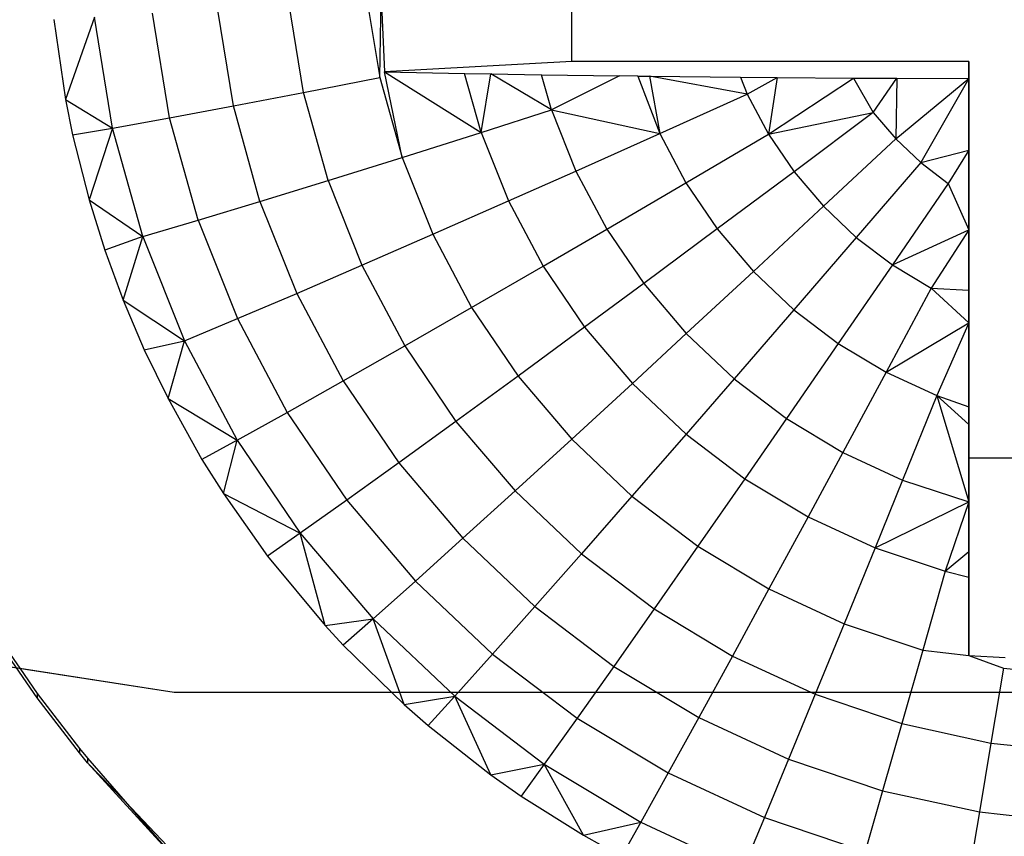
# Model space of a CAD drawing. Extents: x -14.1 to 25.9, y -14 to -1.3.
# Tile 7 of 34: x 2.019 to 2.329, y -2.345 to -2.088. Entities that reach past the tile are written whole.
import ezdxf

# ---------------------------------------------------------------- set-up
doc = ezdxf.new("R2010")
doc.units = 0
doc.header["$LTSCALE"] = 2.54
doc.layers.get('0').update_dxf_attribs({"color": 13, "linetype": 'CONTINUOUS'})

# ---------------------------------------------------------------- blocks, each defined once
blk = doc.blocks.new('GRUPUJ_3')
at = {"color": 0}
for p, q in [((2.16139, 2.62757, 5.17258), (2.1669, 2.61958, 5.17236)), ((2.1669, 2.61958, 5.17236), (2.18026, 2.60223, 5.17188)), ((2.18026, 2.60223, 5.17188), (2.18277, 2.59917, 5.1718)), ((2.18277, 2.59917, 5.1718), (2.19455, 2.58554, 5.17142)), ((2.19455, 2.58554, 5.17142), (2.20969, 2.56959, 5.17098))]:
    blk.add_line(p, q, dxfattribs=at)
blk = doc.blocks.new('GRUPUJ_6')
at = {"color": 0}
for p, q in [((16.33522, 11.91864, 5.22788), (16.33522, 12.0186, 5.23064)), ((16.33522, 11.91864, 5.22788), (16.33522, 12.0186, 5.23064)), ((16.2748, 11.91361, 5.34415), (16.2752, 11.94026, 5.34855)), ((16.2752, 11.94026, 5.34855), (16.27631, 11.91539, 5.34566)), ((16.25081, 11.90891, 5.32292), (16.24615, 11.93728, 5.3237)), ((16.25081, 11.90891, 5.32292), (16.24615, 11.93728, 5.3237)), ((16.27057, 11.93935, 5.34486), (16.2748, 11.91361, 5.34415)), ((16.27057, 11.93935, 5.34486), (16.2748, 11.91361, 5.34415)), ((16.20861, 11.90094, 5.27508), (16.20321, 11.93393, 5.27599)), ((16.20861, 11.90094, 5.27508), (16.20321, 11.93393, 5.27599)), ((16.2287, 11.90468, 5.29983), (16.22365, 11.93547, 5.30068)), ((16.2287, 11.90468, 5.29983), (16.22365, 11.93547, 5.30068)), ((16.17209, 11.93186, 5.22825), (16.17578, 11.90675, 5.22755)), ((16.17209, 11.93186, 5.22825), (16.17578, 11.90675, 5.22755)), ((16.18492, 11.93266, 5.2498), (16.17578, 11.90675, 5.22755)), ((16.18492, 11.93266, 5.2498), (16.17578, 11.90675, 5.22755)), ((16.19065, 11.89771, 5.24884), (16.18492, 11.93266, 5.2498)), ((16.19065, 11.89771, 5.24884), (16.18492, 11.93266, 5.2498)), ((16.33522, 11.91864, 5.22788), (16.27631, 11.91539, 5.34566)), ((16.33522, 11.91864, 5.22788), (16.27631, 11.91539, 5.34566)), ((16.46022, 11.91864, 5.22788), (16.33522, 11.91864, 5.22788)), ((16.46022, 11.91864, 5.22788), (16.33522, 11.91864, 5.22788)), ((16.46022, 11.79369, 5.22443), (16.46022, 11.91864, 5.22788)), ((16.46022, 11.91864, 5.22788), (16.46022, 11.91329, 5.42133)), ((16.46022, 11.91864, 5.22788), (16.46022, 11.91329, 5.42133)), ((16.46022, 11.79369, 5.22443), (16.46022, 11.91864, 5.22788)), ((16.28178, 11.88847, 5.34346), (16.27631, 11.91539, 5.34566)), ((16.27631, 11.91539, 5.34566), (16.30675, 11.89635, 5.36274)), ((16.27631, 11.91539, 5.34566), (16.30145, 11.9149, 5.36327)), ((16.27631, 11.91539, 5.34566), (16.30675, 11.89635, 5.36274)), ((16.27631, 11.91539, 5.34566), (16.30145, 11.9149, 5.36327)), ((16.25081, 11.90891, 5.32292), (16.2748, 11.91361, 5.34415)), ((16.25081, 11.90891, 5.32292), (16.2748, 11.91361, 5.34415)), ((16.2748, 11.91361, 5.34415), (16.28178, 11.88847, 5.34346)), ((16.30675, 11.89635, 5.36274), (16.30145, 11.9149, 5.36327)), ((16.30675, 11.89635, 5.36274), (16.30145, 11.9149, 5.36327)), ((16.30145, 11.9149, 5.36327), (16.30972, 11.91476, 5.36845)), ((16.30145, 11.9149, 5.36327), (16.30972, 11.91476, 5.36845)), ((16.30675, 11.89635, 5.36274), (16.30972, 11.91476, 5.36845)), ((16.30675, 11.89635, 5.36274), (16.30972, 11.91476, 5.36845)), ((16.32889, 11.90341, 5.37723), (16.30972, 11.91476, 5.36845)), ((16.30972, 11.91476, 5.36845), (16.32565, 11.9145, 5.37761)), ((16.32889, 11.90341, 5.37723), (16.30972, 11.91476, 5.36845)), ((16.30972, 11.91476, 5.36845), (16.32565, 11.9145, 5.37761)), ((16.32565, 11.9145, 5.37761), (16.35029, 11.91416, 5.3899)), ((16.32889, 11.90341, 5.37723), (16.32565, 11.9145, 5.37761)), ((16.32565, 11.9145, 5.37761), (16.35029, 11.91416, 5.3899)), ((16.32889, 11.90341, 5.37723), (16.32565, 11.9145, 5.37761)), ((16.35029, 11.91416, 5.3899), (16.32889, 11.90341, 5.37723)), ((16.35029, 11.91416, 5.3899), (16.32889, 11.90341, 5.37723)), ((16.35601, 11.91409, 5.39245), (16.35029, 11.91416, 5.3899)), ((16.35601, 11.91409, 5.39245), (16.35029, 11.91416, 5.3899)), ((16.35601, 11.91409, 5.39245), (16.35967, 11.91405, 5.39402)), ((16.35601, 11.91409, 5.39245), (16.36298, 11.89598, 5.39189)), ((16.35967, 11.91405, 5.39402), (16.36298, 11.89598, 5.39189)), ((16.39051, 11.90837, 5.40464), (16.35967, 11.91405, 5.39402)), ((16.35967, 11.91405, 5.39402), (16.38832, 11.91375, 5.40483)), ((16.35967, 11.91405, 5.39402), (16.38832, 11.91375, 5.40483)), ((16.39051, 11.90837, 5.40464), (16.35967, 11.91405, 5.39402)), ((16.38832, 11.91375, 5.40483), (16.39996, 11.91365, 5.4085)), ((16.38832, 11.91375, 5.40483), (16.39051, 11.90837, 5.40464)), ((16.39051, 11.90837, 5.40464), (16.39996, 11.91365, 5.4085)), ((16.39996, 11.91365, 5.4085), (16.3972, 11.89576, 5.40429)), ((16.39996, 11.91365, 5.4085), (16.3972, 11.89576, 5.40429)), ((16.3972, 11.89576, 5.40429), (16.42392, 11.91347, 5.41481)), ((16.3972, 11.89576, 5.40429), (16.42392, 11.91347, 5.41481)), ((16.39996, 11.91365, 5.4085), (16.42392, 11.91347, 5.41481)), ((16.39996, 11.91365, 5.4085), (16.42392, 11.91347, 5.41481)), ((16.42392, 11.91347, 5.41481), (16.43756, 11.9134, 5.41768)), ((16.42392, 11.91347, 5.41481), (16.43756, 11.9134, 5.41768)), ((16.42392, 11.91347, 5.41481), (16.43018, 11.90264, 5.4143)), ((16.42392, 11.91347, 5.41481), (16.43018, 11.90264, 5.4143)), ((16.43018, 11.90264, 5.4143), (16.43756, 11.9134, 5.41768)), ((16.43018, 11.90264, 5.4143), (16.43756, 11.9134, 5.41768)), ((16.43756, 11.9134, 5.41768), (16.43723, 11.89435, 5.41407)), ((16.43756, 11.9134, 5.41768), (16.43723, 11.89435, 5.41407)), ((16.43723, 11.89435, 5.41407), (16.46022, 11.91329, 5.42133)), ((16.43723, 11.89435, 5.41407), (16.46022, 11.91329, 5.42133)), ((16.43756, 11.9134, 5.41768), (16.46022, 11.91329, 5.42133)), ((16.43756, 11.9134, 5.41768), (16.46022, 11.91329, 5.42133)), ((16.46022, 11.91329, 5.42133), (16.44513, 11.88687, 5.41387)), ((16.46022, 11.91329, 5.42133), (16.44513, 11.88687, 5.41387)), ((16.46022, 11.91329, 5.42133), (16.46022, 11.89075, 5.41706)), ((16.46022, 11.91329, 5.42133), (16.46022, 11.89075, 5.41706)), ((16.2287, 11.90468, 5.29983), (16.25081, 11.90891, 5.32292)), ((16.2287, 11.90468, 5.29983), (16.25081, 11.90891, 5.32292)), ((16.2585, 11.88121, 5.32215), (16.25081, 11.90891, 5.32292)), ((16.2585, 11.88121, 5.32215), (16.25081, 11.90891, 5.32292)), ((16.17578, 11.90675, 5.22755), (16.19065, 11.89771, 5.24884)), ((16.17578, 11.90675, 5.22755), (16.17805, 11.89553, 5.22724)), ((16.17578, 11.90675, 5.22755), (16.19065, 11.89771, 5.24884)), ((16.17578, 11.90675, 5.22755), (16.17805, 11.89553, 5.22724)), ((16.36298, 11.89598, 5.39189), (16.39051, 11.90837, 5.40464)), ((16.36298, 11.89598, 5.39189), (16.39051, 11.90837, 5.40464)), ((16.39051, 11.90837, 5.40464), (16.3972, 11.89576, 5.40429)), ((16.39051, 11.90837, 5.40464), (16.3972, 11.89576, 5.40429)), ((16.20861, 11.90094, 5.27508), (16.2287, 11.90468, 5.29983)), ((16.20861, 11.90094, 5.27508), (16.2287, 11.90468, 5.29983)), ((16.23705, 11.87462, 5.299), (16.2287, 11.90468, 5.29983)), ((16.23705, 11.87462, 5.299), (16.2287, 11.90468, 5.29983)), ((16.30675, 11.89635, 5.36274), (16.32889, 11.90341, 5.37723)), ((16.30675, 11.89635, 5.36274), (16.32889, 11.90341, 5.37723)), ((16.32889, 11.90341, 5.37723), (16.36298, 11.89598, 5.39189)), ((16.32889, 11.90341, 5.37723), (16.36298, 11.89598, 5.39189)), ((16.32889, 11.90341, 5.37723), (16.33656, 11.88417, 5.3767)), ((16.32889, 11.90341, 5.37723), (16.33656, 11.88417, 5.3767)), ((16.19065, 11.89771, 5.24884), (16.20861, 11.90094, 5.27508)), ((16.19065, 11.89771, 5.24884), (16.20861, 11.90094, 5.27508)), ((16.21756, 11.86873, 5.27419), (16.20861, 11.90094, 5.27508)), ((16.21756, 11.86873, 5.27419), (16.20861, 11.90094, 5.27508)), ((16.3972, 11.89576, 5.40429), (16.43018, 11.90264, 5.4143)), ((16.3972, 11.89576, 5.40429), (16.43018, 11.90264, 5.4143)), ((16.43018, 11.90264, 5.4143), (16.40522, 11.88394, 5.40396)), ((16.43018, 11.90264, 5.4143), (16.40522, 11.88394, 5.40396)), ((16.43018, 11.90264, 5.4143), (16.43723, 11.89435, 5.41407)), ((16.43018, 11.90264, 5.4143), (16.43723, 11.89435, 5.41407)), ((16.17805, 11.89553, 5.22724), (16.19065, 11.89771, 5.24884)), ((16.17805, 11.89553, 5.22724), (16.19065, 11.89771, 5.24884)), ((16.19065, 11.89771, 5.24884), (16.18323, 11.87507, 5.22668)), ((16.19065, 11.89771, 5.24884), (16.18323, 11.87507, 5.22668)), ((16.20013, 11.86358, 5.2479), (16.19065, 11.89771, 5.24884)), ((16.20013, 11.86358, 5.2479), (16.19065, 11.89771, 5.24884)), ((16.17805, 11.89553, 5.22724), (16.18323, 11.87507, 5.22668)), ((16.17805, 11.89553, 5.22724), (16.18323, 11.87507, 5.22668)), ((16.28178, 11.88847, 5.34346), (16.30675, 11.89635, 5.36274)), ((16.28178, 11.88847, 5.34346), (16.30675, 11.89635, 5.36274)), ((16.30675, 11.89635, 5.36274), (16.31535, 11.87476, 5.36214)), ((16.30675, 11.89635, 5.36274), (16.31535, 11.87476, 5.36214)), ((16.33656, 11.88417, 5.3767), (16.36298, 11.89598, 5.39189)), ((16.33656, 11.88417, 5.3767), (16.36298, 11.89598, 5.39189)), ((16.36298, 11.89598, 5.39189), (16.3712, 11.88047, 5.39147)), ((16.36298, 11.89598, 5.39189), (16.3712, 11.88047, 5.39147)), ((16.3712, 11.88047, 5.39147), (16.3972, 11.89576, 5.40429)), ((16.3712, 11.88047, 5.39147), (16.3972, 11.89576, 5.40429)), ((16.3972, 11.89576, 5.40429), (16.40522, 11.88394, 5.40396)), ((16.3972, 11.89576, 5.40429), (16.40522, 11.88394, 5.40396)), ((16.43723, 11.89435, 5.41407), (16.41446, 11.87306, 5.40366)), ((16.43723, 11.89435, 5.41407), (16.41446, 11.87306, 5.40366)), ((16.43723, 11.89435, 5.41407), (16.44513, 11.88687, 5.41387)), ((16.43723, 11.89435, 5.41407), (16.44513, 11.88687, 5.41387)), ((16.44513, 11.88687, 5.41387), (16.46022, 11.89075, 5.41706)), ((16.44513, 11.88687, 5.41387), (16.46022, 11.89075, 5.41706)), ((16.46022, 11.89075, 5.41706), (16.4538, 11.88028, 5.41368)), ((16.46022, 11.89075, 5.41706), (16.46022, 11.86563, 5.41063)), ((16.2585, 11.88121, 5.32215), (16.28178, 11.88847, 5.34346)), ((16.2585, 11.88121, 5.32215), (16.28178, 11.88847, 5.34346)), ((16.28178, 11.88847, 5.34346), (16.29144, 11.86423, 5.34279)), ((16.28178, 11.88847, 5.34346), (16.29144, 11.86423, 5.34279)), ((16.31535, 11.87476, 5.36214), (16.33656, 11.88417, 5.3767)), ((16.31535, 11.87476, 5.36214), (16.33656, 11.88417, 5.3767)), ((16.33656, 11.88417, 5.3767), (16.34626, 11.86587, 5.3762)), ((16.33656, 11.88417, 5.3767), (16.34626, 11.86587, 5.3762)), ((16.44513, 11.88687, 5.41387), (16.42483, 11.86325, 5.40339)), ((16.44513, 11.88687, 5.41387), (16.42483, 11.86325, 5.40339)), ((16.44513, 11.88687, 5.41387), (16.4538, 11.88028, 5.41368)), ((16.44513, 11.88687, 5.41387), (16.4538, 11.88028, 5.41368)), ((16.23705, 11.87462, 5.299), (16.2585, 11.88121, 5.32215)), ((16.23705, 11.87462, 5.299), (16.2585, 11.88121, 5.32215)), ((16.2585, 11.88121, 5.32215), (16.26915, 11.8545, 5.32141)), ((16.2585, 11.88121, 5.32215), (16.26915, 11.8545, 5.32141)), ((16.40522, 11.88394, 5.40396), (16.38106, 11.86593, 5.39106)), ((16.40522, 11.88394, 5.40396), (16.38106, 11.86593, 5.39106)), ((16.40522, 11.88394, 5.40396), (16.41446, 11.87306, 5.40366)), ((16.40522, 11.88394, 5.40396), (16.41446, 11.87306, 5.40366)), ((16.34626, 11.86587, 5.3762), (16.3712, 11.88047, 5.39147)), ((16.34626, 11.86587, 5.3762), (16.3712, 11.88047, 5.39147)), ((16.3712, 11.88047, 5.39147), (16.38106, 11.86593, 5.39106)), ((16.3712, 11.88047, 5.39147), (16.38106, 11.86593, 5.39106)), ((16.4538, 11.88028, 5.41368), (16.4362, 11.85461, 5.40315)), ((16.4538, 11.88028, 5.41368), (16.4362, 11.85461, 5.40315)), ((16.4538, 11.88028, 5.41368), (16.46022, 11.86563, 5.41063)), ((16.18323, 11.87507, 5.22668), (16.20013, 11.86358, 5.2479)), ((16.18323, 11.87507, 5.22668), (16.20013, 11.86358, 5.2479)), ((16.18323, 11.87507, 5.22668), (16.18819, 11.85923, 5.22624)), ((16.18323, 11.87507, 5.22668), (16.18819, 11.85923, 5.22624)), ((16.21756, 11.86873, 5.27419), (16.23705, 11.87462, 5.299)), ((16.21756, 11.86873, 5.27419), (16.23705, 11.87462, 5.299)), ((16.23705, 11.87462, 5.299), (16.24861, 11.84564, 5.2982)), ((16.23705, 11.87462, 5.299), (16.24861, 11.84564, 5.2982)), ((16.29144, 11.86423, 5.34279), (16.31535, 11.87476, 5.36214)), ((16.29144, 11.86423, 5.34279), (16.31535, 11.87476, 5.36214)), ((16.31535, 11.87476, 5.36214), (16.32624, 11.85423, 5.36157)), ((16.31535, 11.87476, 5.36214), (16.32624, 11.85423, 5.36157)), ((16.41446, 11.87306, 5.40366), (16.39244, 11.85255, 5.39069)), ((16.41446, 11.87306, 5.40366), (16.39244, 11.85255, 5.39069)), ((16.41446, 11.87306, 5.40366), (16.42483, 11.86325, 5.40339)), ((16.41446, 11.87306, 5.40366), (16.42483, 11.86325, 5.40339)), ((16.20013, 11.86358, 5.2479), (16.21756, 11.86873, 5.27419)), ((16.20013, 11.86358, 5.2479), (16.21756, 11.86873, 5.27419)), ((16.21756, 11.86873, 5.27419), (16.22994, 11.83768, 5.27333)), ((16.21756, 11.86873, 5.27419), (16.22994, 11.83768, 5.27333)), ((16.32624, 11.85423, 5.36157), (16.34626, 11.86587, 5.3762)), ((16.32624, 11.85423, 5.36157), (16.34626, 11.86587, 5.3762)), ((16.34626, 11.86587, 5.3762), (16.35789, 11.84873, 5.37572)), ((16.34626, 11.86587, 5.3762), (16.35789, 11.84873, 5.37572)), ((16.38106, 11.86593, 5.39106), (16.35789, 11.84873, 5.37572)), ((16.38106, 11.86593, 5.39106), (16.35789, 11.84873, 5.37572)), ((16.38106, 11.86593, 5.39106), (16.39244, 11.85255, 5.39069)), ((16.38106, 11.86593, 5.39106), (16.39244, 11.85255, 5.39069)), ((16.4362, 11.85461, 5.40315), (16.46022, 11.86563, 5.41063)), ((16.4362, 11.85461, 5.40315), (16.46022, 11.86563, 5.41063)), ((16.46022, 11.86563, 5.41063), (16.44844, 11.84725, 5.40295)), ((16.46022, 11.86563, 5.41063), (16.44844, 11.84725, 5.40295)), ((16.46022, 11.86563, 5.41063), (16.46022, 11.84662, 5.40454)), ((16.46022, 11.86563, 5.41063), (16.46022, 11.84662, 5.40454)), ((16.20013, 11.86358, 5.2479), (16.18819, 11.85923, 5.22624)), ((16.20013, 11.86358, 5.2479), (16.18819, 11.85923, 5.22624)), ((16.19398, 11.84347, 5.22581), (16.20013, 11.86358, 5.2479)), ((16.19398, 11.84347, 5.22581), (16.20013, 11.86358, 5.2479)), ((16.20013, 11.86358, 5.2479), (16.21324, 11.83068, 5.24699)), ((16.20013, 11.86358, 5.2479), (16.21324, 11.83068, 5.24699)), ((16.26915, 11.8545, 5.32141), (16.29144, 11.86423, 5.34279)), ((16.26915, 11.8545, 5.32141), (16.29144, 11.86423, 5.34279)), ((16.29144, 11.86423, 5.34279), (16.30366, 11.84118, 5.34215)), ((16.29144, 11.86423, 5.34279), (16.30366, 11.84118, 5.34215)), ((16.42483, 11.86325, 5.40339), (16.40519, 11.84047, 5.39036)), ((16.42483, 11.86325, 5.40339), (16.40519, 11.84047, 5.39036)), ((16.42483, 11.86325, 5.40339), (16.4362, 11.85461, 5.40315)), ((16.42483, 11.86325, 5.40339), (16.4362, 11.85461, 5.40315)), ((16.18819, 11.85923, 5.22624), (16.19398, 11.84347, 5.22581)), ((16.18819, 11.85923, 5.22624), (16.19398, 11.84347, 5.22581)), ((16.24861, 11.84564, 5.2982), (16.26915, 11.8545, 5.32141)), ((16.24861, 11.84564, 5.2982), (16.26915, 11.8545, 5.32141)), ((16.26915, 11.8545, 5.32141), (16.28262, 11.8291, 5.32071)), ((16.26915, 11.8545, 5.32141), (16.28262, 11.8291, 5.32071)), ((16.30366, 11.84118, 5.34215), (16.32624, 11.85423, 5.36157)), ((16.30366, 11.84118, 5.34215), (16.32624, 11.85423, 5.36157)), ((16.32624, 11.85423, 5.36157), (16.33929, 11.83499, 5.36104)), ((16.32624, 11.85423, 5.36157), (16.33929, 11.83499, 5.36104)), ((16.4362, 11.85461, 5.40315), (16.41917, 11.82985, 5.39007)), ((16.4362, 11.85461, 5.40315), (16.41917, 11.82985, 5.39007)), ((16.4362, 11.85461, 5.40315), (16.44844, 11.84725, 5.40295)), ((16.4362, 11.85461, 5.40315), (16.44844, 11.84725, 5.40295)), ((16.39244, 11.85255, 5.39069), (16.3713, 11.83295, 5.37529)), ((16.39244, 11.85255, 5.39069), (16.3713, 11.83295, 5.37529)), ((16.39244, 11.85255, 5.39069), (16.40519, 11.84047, 5.39036)), ((16.39244, 11.85255, 5.39069), (16.40519, 11.84047, 5.39036)), ((16.35789, 11.84873, 5.37572), (16.33929, 11.83499, 5.36104)), ((16.35789, 11.84873, 5.37572), (16.33929, 11.83499, 5.36104)), ((16.35789, 11.84873, 5.37572), (16.3713, 11.83295, 5.37529)), ((16.35789, 11.84873, 5.37572), (16.3713, 11.83295, 5.37529)), ((16.44844, 11.84725, 5.40295), (16.43422, 11.82079, 5.38982)), ((16.44844, 11.84725, 5.40295), (16.43422, 11.82079, 5.38982)), ((16.44844, 11.84725, 5.40295), (16.46022, 11.84662, 5.40454)), ((16.44844, 11.84725, 5.40295), (16.46022, 11.8364, 5.40081)), ((16.22994, 11.83768, 5.27333), (16.24861, 11.84564, 5.2982)), ((16.22994, 11.83768, 5.27333), (16.24861, 11.84564, 5.2982)), ((16.24861, 11.84564, 5.2982), (16.26322, 11.81807, 5.29744)), ((16.24861, 11.84564, 5.2982), (16.26322, 11.81807, 5.29744)), ((16.46022, 11.84662, 5.40454), (16.46022, 11.8364, 5.40081)), ((16.19398, 11.84347, 5.22581), (16.21324, 11.83068, 5.24699)), ((16.19398, 11.84347, 5.22581), (16.20062, 11.82786, 5.22537)), ((16.19398, 11.84347, 5.22581), (16.21324, 11.83068, 5.24699)), ((16.19398, 11.84347, 5.22581), (16.20062, 11.82786, 5.22537)), ((16.28262, 11.8291, 5.32071), (16.30366, 11.84118, 5.34215)), ((16.28262, 11.8291, 5.32071), (16.30366, 11.84118, 5.34215)), ((16.30366, 11.84118, 5.34215), (16.31831, 11.81958, 5.34155)), ((16.30366, 11.84118, 5.34215), (16.31831, 11.81958, 5.34155)), ((16.21324, 11.83068, 5.24699), (16.22994, 11.83768, 5.27333)), ((16.21324, 11.83068, 5.24699), (16.22994, 11.83768, 5.27333)), ((16.22994, 11.83768, 5.27333), (16.2456, 11.80815, 5.27251)), ((16.22994, 11.83768, 5.27333), (16.2456, 11.80815, 5.27251)), ((16.40519, 11.84047, 5.39036), (16.38634, 11.8187, 5.37489)), ((16.40519, 11.84047, 5.39036), (16.38634, 11.8187, 5.37489)), ((16.40519, 11.84047, 5.39036), (16.41917, 11.82985, 5.39007)), ((16.40519, 11.84047, 5.39036), (16.41917, 11.82985, 5.39007)), ((16.33929, 11.83499, 5.36104), (16.31831, 11.81958, 5.34155)), ((16.33929, 11.83499, 5.36104), (16.31831, 11.81958, 5.34155)), ((16.33929, 11.83499, 5.36104), (16.35434, 11.81728, 5.36055)), ((16.33929, 11.83499, 5.36104), (16.35434, 11.81728, 5.36055)), ((16.43422, 11.82079, 5.38982), (16.46022, 11.8364, 5.40081)), ((16.43422, 11.82079, 5.38982), (16.46022, 11.8364, 5.40081)), ((16.46022, 11.8364, 5.40081), (16.45017, 11.81342, 5.38961)), ((16.46022, 11.8364, 5.40081), (16.45017, 11.81342, 5.38961)), ((16.46022, 11.8364, 5.40081), (16.46022, 11.80993, 5.38958)), ((16.46022, 11.8364, 5.40081), (16.46022, 11.80993, 5.38958)), ((16.3713, 11.83295, 5.37529), (16.35434, 11.81728, 5.36055)), ((16.3713, 11.83295, 5.37529), (16.35434, 11.81728, 5.36055)), ((16.3713, 11.83295, 5.37529), (16.38634, 11.8187, 5.37489)), ((16.3713, 11.83295, 5.37529), (16.38634, 11.8187, 5.37489)), ((16.20062, 11.82786, 5.22537), (16.21324, 11.83068, 5.24699)), ((16.20062, 11.82786, 5.22537), (16.21324, 11.83068, 5.24699)), ((16.2081, 11.81247, 5.22495), (16.21324, 11.83068, 5.24699)), ((16.2081, 11.81247, 5.22495), (16.21324, 11.83068, 5.24699)), ((16.21324, 11.83068, 5.24699), (16.22984, 11.79939, 5.24612)), ((16.21324, 11.83068, 5.24699), (16.22984, 11.79939, 5.24612)), ((16.26322, 11.81807, 5.29744), (16.28262, 11.8291, 5.32071)), ((16.26322, 11.81807, 5.29744), (16.28262, 11.8291, 5.32071)), ((16.28262, 11.8291, 5.32071), (16.29876, 11.8053, 5.32006)), ((16.28262, 11.8291, 5.32071), (16.29876, 11.8053, 5.32006)), ((16.41917, 11.82985, 5.39007), (16.40284, 11.80617, 5.37455)), ((16.41917, 11.82985, 5.39007), (16.40284, 11.80617, 5.37455)), ((16.41917, 11.82985, 5.39007), (16.43422, 11.82079, 5.38982)), ((16.41917, 11.82985, 5.39007), (16.43422, 11.82079, 5.38982)), ((16.20062, 11.82786, 5.22537), (16.2081, 11.81247, 5.22495)), ((16.20062, 11.82786, 5.22537), (16.2081, 11.81247, 5.22495)), ((16.31831, 11.81958, 5.34155), (16.29876, 11.8053, 5.32006)), ((16.31831, 11.81958, 5.34155), (16.29876, 11.8053, 5.32006)), ((16.31831, 11.81958, 5.34155), (16.33521, 11.7997, 5.341)), ((16.31831, 11.81958, 5.34155), (16.33521, 11.7997, 5.341)), ((16.43422, 11.82079, 5.38982), (16.42059, 11.79549, 5.37425)), ((16.43422, 11.82079, 5.38982), (16.42059, 11.79549, 5.37425)), ((16.43422, 11.82079, 5.38982), (16.45017, 11.81342, 5.38961)), ((16.43422, 11.82079, 5.38982), (16.45017, 11.81342, 5.38961)), ((16.2456, 11.80815, 5.27251), (16.26322, 11.81807, 5.29744)), ((16.2456, 11.80815, 5.27251), (16.26322, 11.81807, 5.29744)), ((16.26322, 11.81807, 5.29744), (16.28074, 11.79225, 5.29673)), ((16.26322, 11.81807, 5.29744), (16.28074, 11.79225, 5.29673)), ((16.35434, 11.81728, 5.36055), (16.33521, 11.7997, 5.341)), ((16.35434, 11.81728, 5.36055), (16.33521, 11.7997, 5.341)), ((16.35434, 11.81728, 5.36055), (16.37122, 11.8013, 5.36011)), ((16.35434, 11.81728, 5.36055), (16.37122, 11.8013, 5.36011)), ((16.38634, 11.8187, 5.37489), (16.37122, 11.8013, 5.36011)), ((16.38634, 11.8187, 5.37489), (16.37122, 11.8013, 5.36011)), ((16.38634, 11.8187, 5.37489), (16.40284, 11.80617, 5.37455)), ((16.38634, 11.8187, 5.37489), (16.40284, 11.80617, 5.37455)), ((16.45017, 11.81342, 5.38961), (16.43939, 11.7868, 5.37401)), ((16.45017, 11.81342, 5.38961), (16.43939, 11.7868, 5.37401)), ((16.45017, 11.81342, 5.38961), (16.46022, 11.80993, 5.38958)), ((16.45017, 11.81342, 5.38961), (16.46022, 11.80428, 5.38687)), ((16.45017, 11.81342, 5.38961), (16.46022, 11.77999, 5.37389)), ((16.45017, 11.81342, 5.38961), (16.46022, 11.77999, 5.37389)), ((16.2081, 11.81247, 5.22495), (16.22984, 11.79939, 5.24612)), ((16.2081, 11.81247, 5.22495), (16.21878, 11.79334, 5.22442)), ((16.2081, 11.81247, 5.22495), (16.22984, 11.79939, 5.24612)), ((16.2081, 11.81247, 5.22495), (16.21878, 11.79334, 5.22442)), ((16.46022, 11.80993, 5.38958), (16.46022, 11.80428, 5.38687)), ((16.22984, 11.79939, 5.24612), (16.2456, 11.80815, 5.27251)), ((16.22984, 11.79939, 5.24612), (16.2456, 11.80815, 5.27251)), ((16.2456, 11.80815, 5.27251), (16.26437, 11.78048, 5.27175)), ((16.2456, 11.80815, 5.27251), (16.26437, 11.78048, 5.27175)), ((16.29876, 11.8053, 5.32006), (16.28074, 11.79225, 5.29673)), ((16.29876, 11.8053, 5.32006), (16.28074, 11.79225, 5.29673)), ((16.29876, 11.8053, 5.32006), (16.31738, 11.78339, 5.31945)), ((16.29876, 11.8053, 5.32006), (16.31738, 11.78339, 5.31945)), ((16.40284, 11.80617, 5.37455), (16.38972, 11.78724, 5.35972)), ((16.40284, 11.80617, 5.37455), (16.38972, 11.78724, 5.35972)), ((16.40284, 11.80617, 5.37455), (16.42059, 11.79549, 5.37425)), ((16.40284, 11.80617, 5.37455), (16.42059, 11.79549, 5.37425)), ((16.46022, 11.80428, 5.38687), (16.46022, 11.77999, 5.37389)), ((16.46022, 11.80428, 5.38687), (16.46022, 11.77999, 5.37389)), ((16.37122, 11.8013, 5.36011), (16.35416, 11.78175, 5.34051)), ((16.37122, 11.8013, 5.36011), (16.35416, 11.78175, 5.34051)), ((16.37122, 11.8013, 5.36011), (16.38972, 11.78724, 5.35972)), ((16.37122, 11.8013, 5.36011), (16.38972, 11.78724, 5.35972)), ((16.22984, 11.79939, 5.24612), (16.21878, 11.79334, 5.22442)), ((16.22984, 11.79939, 5.24612), (16.21878, 11.79334, 5.22442)), ((16.22554, 11.78258, 5.22412), (16.22984, 11.79939, 5.24612)), ((16.22554, 11.78258, 5.22412), (16.22984, 11.79939, 5.24612)), ((16.22984, 11.79939, 5.24612), (16.24972, 11.77008, 5.24531)), ((16.22984, 11.79939, 5.24612), (16.24972, 11.77008, 5.24531)), ((16.33521, 11.7997, 5.341), (16.31738, 11.78339, 5.31945)), ((16.33521, 11.7997, 5.341), (16.31738, 11.78339, 5.31945)), ((16.33521, 11.7997, 5.341), (16.35416, 11.78175, 5.34051)), ((16.33521, 11.7997, 5.341), (16.35416, 11.78175, 5.34051)), ((16.42059, 11.79549, 5.37425), (16.40964, 11.77525, 5.35939)), ((16.42059, 11.79549, 5.37425), (16.40964, 11.77525, 5.35939)), ((16.42059, 11.79549, 5.37425), (16.43939, 11.7868, 5.37401)), ((16.42059, 11.79549, 5.37425), (16.43939, 11.7868, 5.37401)), ((16.21878, 11.79334, 5.22442), (16.22554, 11.78258, 5.22412)), ((16.21878, 11.79334, 5.22442), (16.22554, 11.78258, 5.22412)), ((16.28074, 11.79225, 5.29673), (16.26437, 11.78048, 5.27175)), ((16.28074, 11.79225, 5.29673), (16.26437, 11.78048, 5.27175)), ((16.28074, 11.79225, 5.29673), (16.30095, 11.76847, 5.29607)), ((16.28074, 11.79225, 5.29673), (16.30095, 11.76847, 5.29607)), ((16.56022, 11.79369, 5.22443), (16.46022, 11.79369, 5.22443)), ((16.46022, 11.73154, 5.34058), (16.46022, 11.79369, 5.22443)), ((16.46022, 11.73154, 5.34058), (16.46022, 11.79369, 5.22443)), ((16.56022, 11.79369, 5.22443), (16.46022, 11.79369, 5.22443)), ((16.38972, 11.78724, 5.35972), (16.37494, 11.76596, 5.34007)), ((16.38972, 11.78724, 5.35972), (16.37494, 11.76596, 5.34007)), ((16.38972, 11.78724, 5.35972), (16.40964, 11.77525, 5.35939)), ((16.38972, 11.78724, 5.35972), (16.40964, 11.77525, 5.35939)), ((16.43939, 11.7868, 5.37401), (16.43074, 11.7655, 5.35912)), ((16.43939, 11.7868, 5.37401), (16.43074, 11.7655, 5.35912)), ((16.43939, 11.7868, 5.37401), (16.46022, 11.77999, 5.37389)), ((16.43939, 11.7868, 5.37401), (16.46022, 11.77999, 5.37389)), ((16.22554, 11.78258, 5.22412), (16.24972, 11.77008, 5.24531)), ((16.22554, 11.78258, 5.22412), (16.23945, 11.76287, 5.22358)), ((16.22554, 11.78258, 5.22412), (16.24972, 11.77008, 5.24531)), ((16.22554, 11.78258, 5.22412), (16.23945, 11.76287, 5.22358)), ((16.31738, 11.78339, 5.31945), (16.30095, 11.76847, 5.29607)), ((16.31738, 11.78339, 5.31945), (16.30095, 11.76847, 5.29607)), ((16.31738, 11.78339, 5.31945), (16.33826, 11.76362, 5.3189)), ((16.31738, 11.78339, 5.31945), (16.33826, 11.76362, 5.3189)), ((16.26437, 11.78048, 5.27175), (16.24972, 11.77008, 5.24531)), ((16.26437, 11.78048, 5.27175), (16.24972, 11.77008, 5.24531)), ((16.26437, 11.78048, 5.27175), (16.28601, 11.75501, 5.27105)), ((16.26437, 11.78048, 5.27175), (16.28601, 11.75501, 5.27105)), ((16.35416, 11.78175, 5.34051), (16.33826, 11.76362, 5.3189)), ((16.35416, 11.78175, 5.34051), (16.33826, 11.76362, 5.3189)), ((16.35416, 11.78175, 5.34051), (16.37494, 11.76596, 5.34007)), ((16.35416, 11.78175, 5.34051), (16.37494, 11.76596, 5.34007)), ((16.43074, 11.7655, 5.35912), (16.46022, 11.77999, 5.37389)), ((16.43074, 11.7655, 5.35912), (16.46022, 11.77999, 5.37389)), ((16.46022, 11.77999, 5.37389), (16.45277, 11.75808, 5.35892)), ((16.46022, 11.77999, 5.37389), (16.45277, 11.75808, 5.35892)), ((16.46022, 11.77999, 5.37389), (16.46022, 11.76432, 5.36429)), ((16.46022, 11.77999, 5.37389), (16.46022, 11.76432, 5.36429)), ((16.40964, 11.77525, 5.35939), (16.3973, 11.75251, 5.3397)), ((16.40964, 11.77525, 5.35939), (16.3973, 11.75251, 5.3397)), ((16.40964, 11.77525, 5.35939), (16.43074, 11.7655, 5.35912)), ((16.40964, 11.77525, 5.35939), (16.43074, 11.7655, 5.35912)), ((16.24972, 11.77008, 5.24531), (16.23945, 11.76287, 5.22358)), ((16.24972, 11.77008, 5.24531), (16.23945, 11.76287, 5.22358)), ((16.2576, 11.74097, 5.22297), (16.24972, 11.77008, 5.24531)), ((16.24972, 11.77008, 5.24531), (16.27266, 11.74309, 5.24457)), ((16.2576, 11.74097, 5.22297), (16.24972, 11.77008, 5.24531)), ((16.24972, 11.77008, 5.24531), (16.27266, 11.74309, 5.24457)), ((16.30095, 11.76847, 5.29607), (16.28601, 11.75501, 5.27105)), ((16.30095, 11.76847, 5.29607), (16.28601, 11.75501, 5.27105)), ((16.30095, 11.76847, 5.29607), (16.32361, 11.74701, 5.29548)), ((16.30095, 11.76847, 5.29607), (16.32361, 11.74701, 5.29548)), ((16.33826, 11.76362, 5.3189), (16.32361, 11.74701, 5.29548)), ((16.33826, 11.76362, 5.3189), (16.32361, 11.74701, 5.29548)), ((16.33826, 11.76362, 5.3189), (16.36115, 11.74622, 5.31842)), ((16.33826, 11.76362, 5.3189), (16.36115, 11.74622, 5.31842)), ((16.37494, 11.76596, 5.34007), (16.36115, 11.74622, 5.31842)), ((16.37494, 11.76596, 5.34007), (16.36115, 11.74622, 5.31842)), ((16.37494, 11.76596, 5.34007), (16.3973, 11.75251, 5.3397)), ((16.37494, 11.76596, 5.34007), (16.3973, 11.75251, 5.3397)), ((16.43074, 11.7655, 5.35912), (16.42099, 11.74156, 5.3394)), ((16.43074, 11.7655, 5.35912), (16.42099, 11.74156, 5.3394)), ((16.43074, 11.7655, 5.35912), (16.45277, 11.75808, 5.35892)), ((16.43074, 11.7655, 5.35912), (16.45277, 11.75808, 5.35892)), ((16.45277, 11.75808, 5.35892), (16.46022, 11.76432, 5.36429)), ((16.46022, 11.76432, 5.36429), (16.46022, 11.75619, 5.35889)), ((16.23945, 11.76287, 5.22358), (16.2576, 11.74097, 5.22297)), ((16.23945, 11.76287, 5.22358), (16.2576, 11.74097, 5.22297)), ((16.45277, 11.75808, 5.35892), (16.44573, 11.73323, 5.33917)), ((16.45277, 11.75808, 5.35892), (16.44573, 11.73323, 5.33917)), ((16.45277, 11.75808, 5.35892), (16.46022, 11.75619, 5.35889)), ((16.28601, 11.75501, 5.27105), (16.27266, 11.74309, 5.24457)), ((16.28601, 11.75501, 5.27105), (16.27266, 11.74309, 5.24457)), ((16.28601, 11.75501, 5.27105), (16.31029, 11.73202, 5.27041)), ((16.28601, 11.75501, 5.27105), (16.31029, 11.73202, 5.27041)), ((16.46022, 11.75619, 5.35889), (16.46022, 11.73154, 5.34058)), ((16.46022, 11.75619, 5.35889), (16.46022, 11.73154, 5.34058)), ((16.3973, 11.75251, 5.3397), (16.3858, 11.7314, 5.31801)), ((16.3973, 11.75251, 5.3397), (16.3858, 11.7314, 5.31801)), ((16.3973, 11.75251, 5.3397), (16.42099, 11.74156, 5.3394)), ((16.3973, 11.75251, 5.3397), (16.42099, 11.74156, 5.3394)), ((16.32361, 11.74701, 5.29548), (16.31029, 11.73202, 5.27041)), ((16.32361, 11.74701, 5.29548), (16.31029, 11.73202, 5.27041)), ((16.32361, 11.74701, 5.29548), (16.34845, 11.72813, 5.29496)), ((16.32361, 11.74701, 5.29548), (16.34845, 11.72813, 5.29496)), ((16.36115, 11.74622, 5.31842), (16.34845, 11.72813, 5.29496)), ((16.36115, 11.74622, 5.31842), (16.34845, 11.72813, 5.29496)), ((16.36115, 11.74622, 5.31842), (16.3858, 11.7314, 5.31801)), ((16.36115, 11.74622, 5.31842), (16.3858, 11.7314, 5.31801)), ((16.2576, 11.74097, 5.22297), (16.27266, 11.74309, 5.24457)), ((16.2576, 11.74097, 5.22297), (16.27266, 11.74309, 5.24457)), ((16.27266, 11.74309, 5.24457), (16.26329, 11.73481, 5.2228)), ((16.27266, 11.74309, 5.24457), (16.26329, 11.73481, 5.2228)), ((16.28248, 11.7161, 5.22229), (16.27266, 11.74309, 5.24457)), ((16.27266, 11.74309, 5.24457), (16.29838, 11.71873, 5.24389)), ((16.28248, 11.7161, 5.22229), (16.27266, 11.74309, 5.24457)), ((16.27266, 11.74309, 5.24457), (16.29838, 11.71873, 5.24389)), ((16.42099, 11.74156, 5.3394), (16.4119, 11.71933, 5.31768)), ((16.42099, 11.74156, 5.3394), (16.4119, 11.71933, 5.31768)), ((16.42099, 11.74156, 5.3394), (16.44573, 11.73323, 5.33917)), ((16.42099, 11.74156, 5.3394), (16.44573, 11.73323, 5.33917)), ((16.2576, 11.74097, 5.22297), (16.26329, 11.73481, 5.2228)), ((16.2576, 11.74097, 5.22297), (16.26329, 11.73481, 5.2228)), ((16.154, 11.73828, 5.17288), (16.16139, 11.72757, 5.17258)), ((16.154, 11.73828, 5.17288), (16.16139, 11.72757, 5.17258)), ((16.1669, 11.7182, 5.22235), (16.154, 11.7369, 5.22286)), ((16.1669, 11.7182, 5.22235), (16.154, 11.7369, 5.22286)), ((16.26329, 11.73481, 5.2228), (16.28248, 11.7161, 5.22229)), ((16.26329, 11.73481, 5.2228), (16.28248, 11.7161, 5.22229)), ((16.44573, 11.73323, 5.33917), (16.43915, 11.71015, 5.31743)), ((16.44573, 11.73323, 5.33917), (16.43915, 11.71015, 5.31743)), ((16.44573, 11.73323, 5.33917), (16.46022, 11.73154, 5.34058)), ((16.44573, 11.73323, 5.33917), (16.46022, 11.73154, 5.34058)), ((16.13402, 11.73183, 5.1727), (16.16139, 11.72757, 5.17258)), ((16.13402, 11.73183, 4.97222), (16.21, 11.72, 4.97189)), ((16.31029, 11.73202, 5.27041), (16.29838, 11.71873, 5.24389)), ((16.31029, 11.73202, 5.27041), (16.29838, 11.71873, 5.24389)), ((16.31029, 11.73202, 5.27041), (16.33691, 11.71179, 5.26985)), ((16.31029, 11.73202, 5.27041), (16.33691, 11.71179, 5.26985)), ((16.3858, 11.7314, 5.31801), (16.3752, 11.71205, 5.29451)), ((16.3858, 11.7314, 5.31801), (16.3752, 11.71205, 5.29451)), ((16.3858, 11.7314, 5.31801), (16.4119, 11.71933, 5.31768)), ((16.3858, 11.7314, 5.31801), (16.4119, 11.71933, 5.31768)), ((16.46022, 11.73154, 5.34058), (16.47166, 11.73092, 5.34176)), ((16.46022, 11.73154, 5.34058), (16.47122, 11.72762, 5.33901)), ((16.16139, 11.72757, 5.17258), (16.21, 11.72, 5.17238)), ((16.16139, 11.72757, 5.17258), (16.21, 11.72, 5.17238)), ((16.16139, 11.72757, 5.17258), (16.1669, 11.71958, 5.17236)), ((16.16139, 11.72757, 5.17258), (16.1669, 11.71958, 5.17236)), ((16.16139, 11.72757, 5.17258), (16.21, 11.72, 5.17238)), ((16.34845, 11.72813, 5.29496), (16.33691, 11.71179, 5.26985)), ((16.34845, 11.72813, 5.29496), (16.33691, 11.71179, 5.26985)), ((16.34845, 11.72813, 5.29496), (16.3752, 11.71205, 5.29451)), ((16.34845, 11.72813, 5.29496), (16.3752, 11.71205, 5.29451)), ((16.47122, 11.72762, 5.33901), (16.46724, 11.70397, 5.31726)), ((16.47122, 11.72762, 5.33901), (16.46724, 11.70397, 5.31726)), ((16.47122, 11.72762, 5.33901), (16.49717, 11.7248, 5.33893)), ((16.21, 11.72, 4.97189), (16.21, 11.72, 5.17238)), ((16.21, 11.72, 4.97189), (16.21, 11.72, 5.17238)), ((16.21, 11.72, 5.17238), (16.71, 11.72, 5.17238)), ((16.21, 11.72, 4.97189), (16.71, 11.72, 4.97189)), ((16.21, 11.72, 5.17238), (16.71, 11.72, 5.17238)), ((16.21, 11.72, 5.17238), (16.71, 11.72, 5.17238)), ((16.1669, 11.71958, 5.17236), (16.1669, 11.7182, 5.22235)), ((16.1669, 11.71958, 5.17236), (16.18027, 11.70223, 5.17188)), ((16.1669, 11.71958, 5.17236), (16.1669, 11.7182, 5.22235)), ((16.1669, 11.71958, 5.17236), (16.18027, 11.70223, 5.17188)), ((16.18027, 11.70085, 5.22187), (16.1669, 11.7182, 5.22235)), ((16.18027, 11.70085, 5.22187), (16.1669, 11.7182, 5.22235)), ((16.28248, 11.7161, 5.22229), (16.29838, 11.71873, 5.24389)), ((16.28248, 11.7161, 5.22229), (16.29838, 11.71873, 5.24389)), ((16.29838, 11.71873, 5.24389), (16.29003, 11.7095, 5.2221)), ((16.29838, 11.71873, 5.24389), (16.29003, 11.7095, 5.2221)), ((16.30973, 11.69398, 5.22168), (16.29838, 11.71873, 5.24389)), ((16.29838, 11.71873, 5.24389), (16.32659, 11.6973, 5.2433)), ((16.30973, 11.69398, 5.22168), (16.29838, 11.71873, 5.24389)), ((16.29838, 11.71873, 5.24389), (16.32659, 11.6973, 5.2433)), ((16.4119, 11.71933, 5.31768), (16.40352, 11.69895, 5.29415)), ((16.4119, 11.71933, 5.31768), (16.40352, 11.69895, 5.29415)), ((16.4119, 11.71933, 5.31768), (16.43915, 11.71015, 5.31743)), ((16.4119, 11.71933, 5.31768), (16.43915, 11.71015, 5.31743)), ((16.28248, 11.7161, 5.22229), (16.29003, 11.7095, 5.2221)), ((16.28248, 11.7161, 5.22229), (16.29003, 11.7095, 5.2221)), ((16.33691, 11.71179, 5.26985), (16.32659, 11.6973, 5.2433)), ((16.33691, 11.71179, 5.26985), (16.32659, 11.6973, 5.2433)), ((16.33691, 11.71179, 5.26985), (16.36556, 11.69456, 5.26938)), ((16.33691, 11.71179, 5.26985), (16.36556, 11.69456, 5.26938)), ((16.3752, 11.71205, 5.29451), (16.36556, 11.69456, 5.26938)), ((16.3752, 11.71205, 5.29451), (16.36556, 11.69456, 5.26938)), ((16.3752, 11.71205, 5.29451), (16.40352, 11.69895, 5.29415)), ((16.3752, 11.71205, 5.29451), (16.40352, 11.69895, 5.29415)), ((16.29003, 11.7095, 5.2221), (16.30973, 11.69398, 5.22168)), ((16.29003, 11.7095, 5.2221), (16.30973, 11.69398, 5.22168)), ((16.43915, 11.71015, 5.31743), (16.4331, 11.68898, 5.29387)), ((16.43915, 11.71015, 5.31743), (16.4331, 11.68898, 5.29387)), ((16.43915, 11.71015, 5.31743), (16.46724, 11.70397, 5.31726)), ((16.43915, 11.71015, 5.31743), (16.46724, 11.70397, 5.31726)), ((16.18027, 11.70223, 5.17188), (16.18027, 11.70085, 5.22187)), ((16.18027, 11.70223, 5.17188), (16.18277, 11.69917, 5.1718)), ((16.18027, 11.70223, 5.17188), (16.18027, 11.70085, 5.22187)), ((16.18027, 11.70223, 5.17188), (16.18277, 11.69917, 5.1718)), ((16.46724, 11.70397, 5.31726), (16.46358, 11.68228, 5.29369)), ((16.46724, 11.70397, 5.31726), (16.46358, 11.68228, 5.29369)), ((16.46724, 11.70397, 5.31726), (16.49584, 11.70086, 5.31717)), ((16.46724, 11.70397, 5.31726), (16.49584, 11.70086, 5.31717)), ((16.18277, 11.69779, 5.22178), (16.18027, 11.70085, 5.22187)), ((16.18277, 11.69779, 5.22178), (16.18027, 11.70085, 5.22187)), ((16.18277, 11.69917, 5.1718), (16.18277, 11.69779, 5.22178)), ((16.18277, 11.69917, 5.1718), (16.18277, 11.69779, 5.22178)), ((16.18277, 11.69917, 5.1718), (16.19455, 11.68554, 5.17142)), ((16.18277, 11.69917, 5.1718), (16.19455, 11.68554, 5.17142)), ((16.40352, 11.69895, 5.29415), (16.39591, 11.68053, 5.26899)), ((16.40352, 11.69895, 5.29415), (16.39591, 11.68053, 5.26899)), ((16.40352, 11.69895, 5.29415), (16.4331, 11.68898, 5.29387)), ((16.40352, 11.69895, 5.29415), (16.4331, 11.68898, 5.29387)), ((16.18277, 11.69779, 5.22178), (16.19455, 11.68554, 5.17142)), ((16.2097, 11.66821, 5.22096), (16.18277, 11.69779, 5.22178)), ((16.18277, 11.69779, 5.22178), (16.19455, 11.68554, 5.17142)), ((16.2097, 11.66821, 5.22096), (16.18277, 11.69779, 5.22178)), ((16.30973, 11.69398, 5.22168), (16.32659, 11.6973, 5.2433)), ((16.30973, 11.69398, 5.22168), (16.32659, 11.6973, 5.2433)), ((16.32659, 11.6973, 5.2433), (16.31935, 11.68722, 5.22149)), ((16.32659, 11.6973, 5.2433), (16.31935, 11.68722, 5.22149)), ((16.33888, 11.67493, 5.22115), (16.32659, 11.6973, 5.2433)), ((16.32659, 11.6973, 5.2433), (16.35695, 11.67904, 5.2428)), ((16.32659, 11.6973, 5.2433), (16.35695, 11.67904, 5.2428)), ((16.33888, 11.67493, 5.22115), (16.32659, 11.6973, 5.2433)), ((16.30973, 11.69398, 5.22168), (16.31935, 11.68722, 5.22149)), ((16.30973, 11.69398, 5.22168), (16.31935, 11.68722, 5.22149)), ((16.36556, 11.69456, 5.26938), (16.35695, 11.67904, 5.2428)), ((16.36556, 11.69456, 5.26938), (16.35695, 11.67904, 5.2428)), ((16.36556, 11.69456, 5.26938), (16.39591, 11.68053, 5.26899)), ((16.36556, 11.69456, 5.26938), (16.39591, 11.68053, 5.26899)), ((16.4331, 11.68898, 5.29387), (16.4276, 11.66985, 5.26869)), ((16.4331, 11.68898, 5.29387), (16.4276, 11.66985, 5.26869)), ((16.4331, 11.68898, 5.29387), (16.46358, 11.68228, 5.29369)), ((16.4331, 11.68898, 5.29387), (16.46358, 11.68228, 5.29369)), ((16.31935, 11.68722, 5.22149), (16.33888, 11.67493, 5.22115)), ((16.31935, 11.68722, 5.22149), (16.33888, 11.67493, 5.22115)), ((16.19455, 11.68554, 5.17142), (16.2097, 11.66821, 5.22096)), ((16.19455, 11.68554, 5.17142), (16.2097, 11.66959, 5.17098)), ((16.19455, 11.68554, 5.17142), (16.2097, 11.66821, 5.22096)), ((16.19455, 11.68554, 5.17142), (16.2097, 11.66959, 5.17098)), ((16.39591, 11.68053, 5.26899), (16.3891, 11.66417, 5.24239)), ((16.39591, 11.68053, 5.26899), (16.3891, 11.66417, 5.24239)), ((16.39591, 11.68053, 5.26899), (16.4276, 11.66985, 5.26869)), ((16.39591, 11.68053, 5.26899), (16.4276, 11.66985, 5.26869)), ((16.46358, 11.68228, 5.29369), (16.46025, 11.66267, 5.26849)), ((16.46358, 11.68228, 5.29369), (16.46025, 11.66267, 5.26849)), ((16.46358, 11.68228, 5.29369), (16.49461, 11.6789, 5.2936)), ((16.46358, 11.68228, 5.29369), (16.49461, 11.6789, 5.2936)), ((16.33888, 11.67493, 5.22115), (16.35695, 11.67904, 5.2428)), ((16.33888, 11.67493, 5.22115), (16.35695, 11.67904, 5.2428)), ((16.35695, 11.67904, 5.2428), (16.3509, 11.66824, 5.22097)), ((16.35695, 11.67904, 5.2428), (16.3509, 11.66824, 5.22097)), ((16.35695, 11.67904, 5.2428), (16.3891, 11.66417, 5.24239)), ((16.35695, 11.67904, 5.2428), (16.3891, 11.66417, 5.24239)), ((16.33888, 11.67493, 5.22115), (16.3509, 11.66824, 5.22097)), ((16.33888, 11.67493, 5.22115), (16.3509, 11.66824, 5.22097))]:
    blk.add_line(p, q, dxfattribs=at)
blk.add_blockref('GRUPUJ_3', (14, 9.1), dxfattribs=at)

msp = doc.modelspace()

# ---------------------------------------------------------------- block references
at = {"color": 0}
msp.add_blockref('GRUPUJ_6', (-14.14204, -14.02, -0.14992), dxfattribs=at)

doc.saveas('drawing.dxf')
